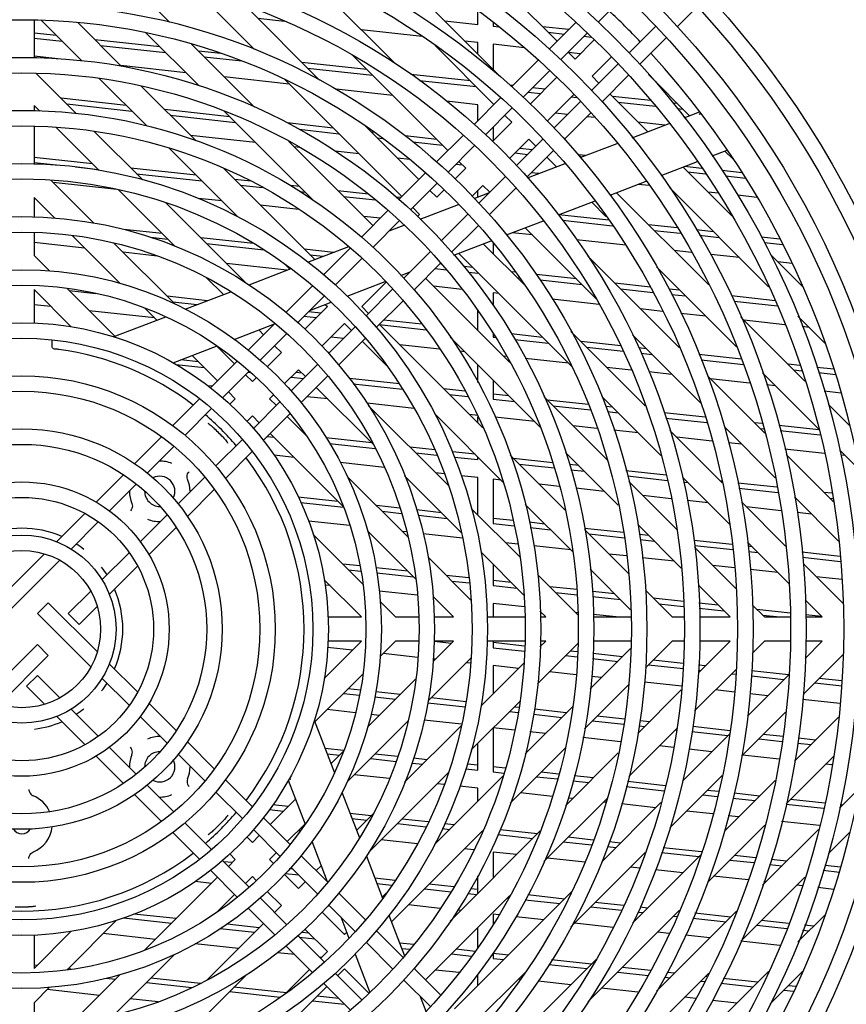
# Model space of a CAD drawing. Header units: inches. Extents: x 0 to 56.7, y 0 to 36.7.
# Tile 19 of 22: x 49.3 to 54.2, y 15.6 to 21.4. Entities that reach past the tile are written whole.
import ezdxf

# ---------------------------------------------------------------- set-up
doc = ezdxf.new("R2010")
doc.units = ezdxf.units.IN
doc.header["$LTSCALE"] = 3.116667
doc.header["$MEASUREMENT"] = 0
doc.layers.get('0').update_dxf_attribs({"linetype": 'CONTINUOUS'})

msp = doc.modelspace()

# ---------------------------------------------------------------- linework, layer by layer
at = {"color": 6, "linetype": 'Continuous'}
for p, q in [((52.4945, 21.2573), (51.781, 21.9708)), ((52.157, 21.0548), (51.3758, 21.8359)), ((50.2229, 21.3686), (49.9416, 21.65)), ((51.5436, 21.1281), (51.0066, 21.6651)), ((50.3753, 21.5558), (50.7217, 21.2094)), ((52.8904, 21.5253), (52.7346, 21.3695)), ((51.1028, 21.0288), (50.6676, 21.464)), ((52.0299, 21.3547), (52.0299, 21.437)), ((53.1969, 21.3417), (53.3146, 21.4595)), ((49.4293, 21.3805), (49.4293, 21.16)), ((49.4721, 21.3789), (49.709, 21.142)), ((49.9421, 21.1093), (49.685, 21.3664)), ((50.8962, 21.3737), (50.7409, 21.3907)), ((51.8357, 21.376), (52.0299, 21.3547)), ((52.12, 21.3676), (52.12, 21.3449)), ((52.4472, 21.2101), (52.604, 21.3669)), ((49.5605, 21.2905), (49.4293, 21.3049)), ((50.0845, 21.3066), (50.3941, 20.997)), ((51.7035, 21.2852), (51.3474, 21.3242)), ((52.12, 21.3449), (52.1525, 21.3413)), ((52.563, 21.3259), (52.4091, 21.3427)), ((52.4422, 21.3096), (52.5364, 21.2993)), ((52.6706, 21.3055), (52.5135, 21.1483)), ((53.0714, 21.3443), (52.9156, 21.1885)), ((49.4293, 21.2754), (49.5936, 21.2574)), ((50.167, 21.2241), (49.7856, 21.2659)), ((50.7208, 20.8707), (50.3509, 21.2406)), ((52.0299, 21.2495), (51.9539, 21.2578)), ((52.0299, 21.1818), (52.0299, 21.2495)), ((52.12, 21.2396), (52.12, 21.0918)), ((52.3037, 21.2195), (52.12, 21.2396)), ((52.711, 21.2651), (52.5989, 21.1529)), ((52.6518, 21.2866), (52.6941, 21.282)), ((52.9771, 21.122), (53.1333, 21.2782)), ((49.8187, 21.2327), (50.2001, 21.191)), ((50.524, 21.185), (50.3921, 21.1994)), ((51.7772, 21.2341), (52.1242, 20.8871)), ((52.5989, 21.1529), (52.5585, 21.1933)), ((52.6297, 21.1838), (52.5604, 21.1914)), ((49.5696, 21.1548), (49.4293, 21.1701)), ((50.4252, 21.1663), (50.6466, 21.1421)), ((51.3801, 21.0912), (50.9986, 21.133)), ((51.2946, 21.1766), (51.8542, 20.6171)), ((52.2273, 20.9901), (52.3832, 21.146)), ((52.8516, 21.1245), (52.6945, 20.9674)), ((52.6991, 21.0527), (52.8112, 21.1649)), ((49.6788, 20.8326), (49.4424, 21.069)), ((50.3183, 21.0728), (49.9369, 21.1146)), ((51.0317, 21.0999), (51.4131, 21.0581)), ((51.9866, 21.0247), (51.6374, 21.063)), ((52.4495, 21.0843), (52.2936, 20.9284)), ((49.8116, 21.0394), (50.0894, 20.7616)), ((50.9248, 21.0064), (50.5434, 21.0481)), ((50.8969, 21.0343), (51.5841, 20.347)), ((51.6877, 21.028), (52.0196, 20.9917)), ((52.4913, 21.0454), (52.3354, 20.8895)), ((52.7394, 21.0124), (52.6991, 21.0527)), ((52.7562, 20.9011), (52.913, 21.0579)), ((53.0297, 21.0617), (53.2703, 20.8211)), ((50.3783, 20.6731), (50.0557, 20.9957)), ((51.5313, 20.9399), (51.2002, 20.9762)), ((52.2348, 20.9977), (52.2171, 20.9996)), ((52.3236, 20.9584), (52.3963, 20.9504)), ((52.4229, 20.977), (52.3502, 20.985)), ((53.0249, 20.7269), (52.8035, 20.9483)), ((49.9695, 20.8815), (49.588, 20.9233)), ((49.6212, 20.8902), (50.0026, 20.8484)), ((52.0299, 20.8853), (51.847, 20.9054)), ((52.0073, 20.7702), (52.1632, 20.9261)), ((52.4356, 20.7893), (52.5915, 20.9452)), ((52.6304, 20.9033), (52.4745, 20.7474)), ((52.577, 20.9306), (52.6082, 20.9272)), ((53.0427, 20.9092), (52.818, 20.9338)), ((52.8512, 20.9006), (53.0711, 20.8765)), ((53.1994, 20.892), (53.1737, 20.8948)), ((49.4293, 20.8816), (49.4293, 20.8489)), ((49.4293, 20.8816), (49.4634, 20.8475)), ((50.576, 20.8151), (50.1946, 20.8569)), ((50.5415, 20.8495), (51.0695, 20.3216)), ((52.0299, 20.7928), (52.0299, 20.8853)), ((52.2295, 20.8644), (52.0736, 20.7085)), ((52.5549, 20.8278), (52.4821, 20.8358)), ((52.5363, 20.6811), (52.6922, 20.837)), ((53.1982, 20.8626), (53.2326, 20.8588)), ((50.2277, 20.8238), (50.6091, 20.782)), ((51.1825, 20.7486), (50.9116, 20.7783)), ((52.2286, 20.7827), (52.1155, 20.6695)), ((52.1882, 20.8231), (52.2286, 20.7827)), ((52.7173, 20.81), (52.6703, 20.8152)), ((53.1252, 20.7654), (52.9694, 20.7824)), ((49.4293, 20.7583), (49.4293, 20.542)), ((49.5576, 20.7533), (49.8085, 20.5024)), ((50.0661, 20.4453), (49.7821, 20.7293)), ((50.9818, 20.7412), (51.2156, 20.7156)), ((51.6843, 20.4472), (51.3671, 20.7644)), ((51.425, 20.7221), (51.4076, 20.724)), ((52.12, 20.7548), (52.12, 20.674)), ((50.7273, 20.6638), (50.3458, 20.7056)), ((51.4143, 20.1772), (50.92, 20.6715)), ((51.4407, 20.6909), (51.4718, 20.6875)), ((51.789, 20.6822), (51.6039, 20.7025)), ((51.6492, 20.6681), (51.8221, 20.6491)), ((51.7868, 20.5497), (51.943, 20.7059)), ((52.2157, 20.5693), (52.3288, 20.6825)), ((52.4105, 20.6834), (52.2546, 20.5275)), ((52.3288, 20.6825), (52.3692, 20.6421)), ((50.2203, 20.6307), (50.6213, 20.2297)), ((50.9887, 20.6352), (50.9523, 20.6392)), ((51.3337, 20.5974), (51.1946, 20.6126)), ((52.0109, 20.6458), (51.8551, 20.49)), ((52.2488, 20.6024), (52.3215, 20.5944)), ((52.3481, 20.6211), (52.2754, 20.629)), ((52.3163, 20.4612), (52.4722, 20.6171)), ((52.6347, 20.5771), (52.6009, 20.6108)), ((53.4776, 20.6139), (53.5251, 20.5664)), ((49.7719, 20.539), (49.4293, 20.5766)), ((49.4298, 20.547), (49.56, 20.5327)), ((51.6304, 20.5649), (51.5588, 20.5727)), ((51.9182, 20.553), (51.9586, 20.5127)), ((52.4332, 20.5781), (52.4898, 20.5215)), ((52.6602, 20.5869), (52.6205, 20.5912)), ((49.4336, 20.5377), (49.4293, 20.542)), ((49.6715, 20.5205), (49.805, 20.5059)), ((50.3784, 20.4726), (49.997, 20.5143)), ((51.0736, 19.9778), (50.5387, 20.5128)), ((51.5664, 20.3293), (51.7226, 20.4855)), ((51.9586, 20.5127), (51.8955, 20.4496)), ((51.9402, 20.531), (51.9005, 20.5353)), ((52.3871, 20.482), (52.3421, 20.487)), ((53.5169, 20.2349), (53.2321, 20.5197)), ((53.3425, 20.5122), (53.2414, 20.5232)), ((53.2602, 20.4917), (53.3633, 20.4804)), ((53.5791, 20.4862), (53.4591, 20.4994)), ((49.7795, 20.1918), (49.5282, 20.4431)), ((49.9134, 20.3888), (49.5418, 20.4295)), ((50.0301, 20.4812), (50.4115, 20.4395)), ((50.7017, 20.4371), (50.6035, 20.4479)), ((52.1919, 20.4648), (52.0361, 20.309)), ((53.4799, 20.4676), (53.5991, 20.4545)), ((49.9245, 20.3865), (50.2564, 20.0545)), ((50.6366, 20.4148), (50.7671, 20.4005)), ((50.985, 20.4061), (50.932, 20.4119)), ((50.9875, 20.3764), (51.018, 20.373)), ((51.3898, 20.3617), (51.2101, 20.3814)), ((51.7912, 20.426), (51.6352, 20.27)), ((51.7887, 20.3428), (51.7484, 20.3832)), ((51.8315, 20.3856), (51.7887, 20.3428)), ((51.9957, 20.3494), (52.0588, 20.4124)), ((52.0299, 20.345), (52.0299, 20.3836)), ((52.0588, 20.4124), (52.0991, 20.3721)), ((52.0958, 20.2407), (52.252, 20.3969)), ((53.3821, 19.8297), (52.8419, 20.3699)), ((53.0335, 20.4112), (52.9683, 20.4184)), ((53.1518, 20.3995), (53.733, 19.8184)), ((53.4377, 20.367), (53.3783, 20.3735)), ((49.4293, 20.3416), (49.4293, 20.2267)), ((49.4293, 20.3416), (49.5491, 20.2217)), ((50.5297, 20.3213), (50.3938, 20.3362)), ((51.2431, 20.3484), (51.4292, 20.328)), ((51.5782, 20.3411), (51.5489, 20.3443)), ((52.697, 20.3143), (52.7803, 20.231)), ((53.6647, 20.3421), (53.5536, 20.3543)), ((50.6677, 19.8436), (50.1997, 20.3117)), ((50.9811, 20.2718), (50.7548, 20.2966)), ((51.347, 20.1099), (51.5022, 20.2651)), ((51.6482, 20.283), (51.6885, 20.2426)), ((51.4569, 20.2197), (51.3613, 20.2302)), ((51.5711, 20.2059), (51.4135, 20.0484)), ((51.6885, 20.2426), (51.6757, 20.2298)), ((51.9721, 20.245), (51.8162, 20.0891)), ((52.7964, 20.2078), (52.5033, 20.2399)), ((52.5265, 20.2078), (52.8186, 20.1758)), ((50.1809, 20.13), (49.9546, 20.1548)), ((51.8754, 20.0203), (52.0316, 20.1765)), ((52.3068, 20.1645), (52.7227, 19.7485)), ((53.1968, 20.1639), (53.0295, 20.1823)), ((53.0626, 20.1491), (53.2156, 20.1324)), ((53.4109, 20.1405), (53.3094, 20.1516)), ((49.4293, 20.1361), (49.4293, 20.0019)), ((49.6524, 20.1184), (49.9335, 19.8374)), ((50.1113, 20.1082), (50.214, 20.0969)), ((50.7158, 20.0714), (50.406, 20.1054)), ((52.3492, 20.122), (52.2302, 20.135)), ((52.8958, 20.0621), (52.6074, 20.0937)), ((53.3281, 20.12), (53.444, 20.1073)), ((53.7995, 20.0979), (53.6911, 20.1098)), ((49.7257, 20.0452), (49.4293, 20.0776)), ((50.2517, 19.7196), (49.8965, 20.0748)), ((50.4391, 20.0723), (50.7764, 20.0353)), ((51.1838, 20.0201), (51.0125, 20.0389)), ((51.1268, 19.8897), (51.283, 20.0459)), ((51.752, 20.0249), (51.5945, 19.8674)), ((52.3106, 19.821), (52.0613, 20.0702)), ((52.12, 20.0739), (52.12, 20.0116)), ((53.2823, 20.0198), (53.1808, 20.0309)), ((53.7088, 20.0783), (53.8151, 20.0667)), ((49.5197, 19.9115), (49.4293, 20.0019)), ((50.1508, 19.9986), (49.9508, 20.0205)), ((51.0456, 20.0058), (51.1241, 19.9972)), ((51.3495, 19.9843), (51.1936, 19.8284)), ((51.9165, 20.0146), (52.5804, 19.3507)), ((53.2112, 19.4605), (52.6742, 19.9975)), ((53.5622, 19.9892), (53.3942, 20.0076)), ((53.9325, 19.8193), (53.7423, 20.0095)), ((50.9108, 19.9154), (50.5573, 19.9541)), ((50.9035, 19.9475), (50.9288, 19.9222)), ((51.656, 19.8009), (51.8112, 19.9561)), ((51.7805, 19.9254), (51.8437, 19.9184)), ((51.8157, 19.9509), (51.807, 19.9519)), ((52.0005, 19.9307), (51.9475, 19.9365)), ((53.0767, 19.9346), (53.5454, 19.4659)), ((53.8706, 19.9554), (53.7873, 19.9645)), ((50.4394, 19.8716), (50.5385, 19.7724)), ((52.2176, 19.3739), (51.7233, 19.8682)), ((51.9755, 19.904), (52.0299, 19.898)), ((52.25, 19.9035), (52.2254, 19.9062)), ((52.2586, 19.873), (52.2737, 19.8713)), ((52.6068, 19.8644), (52.3724, 19.8901)), ((52.3941, 19.8582), (52.64, 19.8312)), ((49.4293, 19.8015), (49.4293, 19.6045)), ((49.4293, 19.8015), (49.6475, 19.5833)), ((49.9028, 19.5284), (49.6225, 19.8087)), ((49.6351, 19.7961), (49.7914, 19.779)), ((50.9048, 19.6677), (51.0611, 19.824)), ((51.3489, 19.7025), (51.4917, 19.8453)), ((51.5305, 19.8034), (51.3746, 19.6475)), ((51.938, 19.8029), (51.7703, 19.8212)), ((53.0409, 19.8168), (52.8319, 19.8397)), ((52.8651, 19.8066), (53.0565, 19.7856)), ((53.2133, 19.798), (53.148, 19.8051)), ((50.4457, 19.7368), (50.2085, 19.7628)), ((51.1304, 19.7653), (50.9741, 19.609)), ((51.4358, 19.5807), (51.592, 19.7368)), ((52.1517, 19.7795), (52.12, 19.7829)), ((52.12, 19.7829), (52.12, 19.7087)), ((52.7404, 19.715), (52.4651, 19.7451)), ((53.1636, 19.7739), (53.2465, 19.7648)), ((53.7718, 19.7368), (53.5157, 19.7648)), ((49.5282, 19.7026), (49.4293, 19.7134)), ((50.1347, 19.6362), (49.7532, 19.678)), ((50.0761, 19.6948), (50.1482, 19.6226)), ((50.2416, 19.7297), (50.386, 19.7139)), ((51.1485, 19.7025), (51.0161, 19.5702)), ((51.136, 19.715), (51.1485, 19.7025)), ((51.3893, 19.6622), (51.3489, 19.7025)), ((52.0299, 19.5616), (52.0299, 19.6783)), ((53.1123, 19.6743), (52.9833, 19.6884)), ((53.5313, 19.7336), (53.7845, 19.7059)), ((51.0107, 19.6455), (51.0834, 19.6375)), ((51.11, 19.6641), (51.0372, 19.672)), ((51.7018, 19.5992), (51.4788, 19.6236)), ((53.3647, 19.6466), (53.2193, 19.6625)), ((53.9457, 19.266), (53.5709, 19.6409)), ((53.8279, 19.5959), (53.5898, 19.622)), ((53.9054, 19.646), (54.0637, 19.4877)), ((50.6844, 19.4472), (50.8406, 19.6035)), ((50.7457, 19.5652), (50.774, 19.5369)), ((51.1164, 19.47), (51.2487, 19.6023)), ((51.3114, 19.5843), (51.1551, 19.428)), ((51.2487, 19.6023), (51.289, 19.562)), ((51.4523, 19.5971), (51.7271, 19.567)), ((52.0589, 18.9925), (51.4533, 19.5981)), ((53.9712, 19.5802), (53.9295, 19.5848)), ((50.9099, 19.5448), (50.7534, 19.3882)), ((51.242, 19.5149), (51.1692, 19.5229)), ((51.2138, 19.3587), (51.3701, 19.515)), ((51.8677, 19.5234), (52.3957, 18.9954)), ((52.12, 19.5402), (52.12, 19.524)), ((52.12, 19.524), (52.1309, 19.5228)), ((52.4093, 19.5218), (52.2257, 19.5419)), ((52.2456, 19.5102), (52.4425, 19.4887)), ((53.0101, 19.1215), (52.5749, 19.5567)), ((52.9349, 19.5363), (53.3335, 19.1377)), ((50.6042, 19.3671), (50.5003, 19.471)), ((50.838, 19.4729), (50.8784, 19.4325)), ((51.3531, 19.4979), (51.4936, 19.3574)), ((51.8058, 19.4532), (51.5727, 19.4787)), ((52.8667, 19.4717), (52.6344, 19.4972)), ((52.6675, 19.464), (52.8802, 19.4407)), ((53.0158, 19.4554), (52.9729, 19.4601)), ((50.3923, 19.3786), (50.289, 19.3899)), ((50.3554, 19.4154), (50.504, 19.2669)), ((50.8784, 19.4325), (50.7955, 19.3496)), ((51.9541, 19.4369), (51.9232, 19.4403)), ((52.1984, 19.4102), (52.1792, 19.4123)), ((52.5606, 19.3705), (52.3071, 19.3983)), ((52.9857, 19.4292), (53.049, 19.4223)), ((53.5751, 19.3942), (53.3253, 19.4215)), ((53.3381, 19.3906), (53.586, 19.3635)), ((50.2619, 19.3633), (50.4254, 19.3454)), ((50.4628, 19.2256), (50.6198, 19.3827)), ((50.8957, 19.2494), (50.9786, 19.3323)), ((51.0909, 19.3638), (50.9343, 19.2072)), ((50.9786, 19.3323), (51.019, 19.2919)), ((52.0299, 19.2574), (52.0299, 19.3611)), ((52.9285, 19.3302), (52.7857, 19.3459)), ((53.9169, 19.3567), (53.8474, 19.3643)), ((53.8805, 19.3312), (53.9267, 19.3261)), ((54.1163, 19.3349), (54.0153, 19.346)), ((50.6893, 19.3242), (50.5334, 19.1683)), ((50.7086, 19.2627), (50.6682, 19.3031)), ((50.6824, 19.3173), (50.6988, 19.3155)), ((50.7315, 19.2856), (50.7086, 19.2627)), ((50.9359, 19.2895), (51.0086, 19.2815)), ((50.9988, 19.3121), (50.9625, 19.3161)), ((50.9934, 19.1382), (51.1496, 19.2945)), ((51.5699, 19.2496), (51.277, 19.2817)), ((53.1671, 19.3041), (53.0313, 19.319)), ((53.7106, 18.9611), (53.3765, 19.2952)), ((53.6223, 19.2542), (53.3922, 19.2794)), ((53.698, 19.3132), (54.0254, 18.9859)), ((54.025, 19.3154), (54.1269, 19.3042)), ((50.4722, 19.2351), (50.4469, 19.2378)), ((51.083, 19.2279), (51.4177, 18.8932)), ((51.2999, 19.2496), (51.5887, 19.218)), ((51.9542, 19.2075), (51.8304, 19.2211)), ((52.12, 19.2711), (52.12, 19.1598)), ((53.7736, 19.2377), (53.7213, 19.2434)), ((50.2416, 19.0045), (50.3982, 19.1611)), ((50.568, 19.2028), (50.6084, 19.1625)), ((50.6084, 19.1625), (50.5756, 19.1297)), ((50.8088, 19.1625), (50.8317, 19.1853)), ((50.8492, 19.1221), (50.8088, 19.1625)), ((51.1501, 19.1608), (51.0292, 19.1741)), ((51.8635, 19.1879), (51.9718, 19.1761)), ((52.2116, 19.1794), (52.1199, 19.1895)), ((52.12, 19.1598), (52.2449, 19.1461)), ((52.7867, 18.8048), (52.4169, 19.1747)), ((52.7555, 19.1756), (53.102, 18.8292)), ((54.1579, 19.1956), (54.0596, 19.2063)), ((50.4694, 19.1042), (50.3124, 18.9473)), ((50.8703, 19.1432), (50.7144, 18.9873)), ((51.6558, 19.1054), (51.3814, 19.1355)), ((51.8578, 18.6535), (51.3898, 19.1216)), ((52.6774, 19.1284), (52.4367, 19.1548)), ((52.47, 19.1215), (52.6892, 19.0975)), ((52.8182, 19.113), (52.7781, 19.1174)), ((54.2111, 19.0006), (54.084, 19.1278)), ((50.6758, 19.0294), (50.7086, 19.0623)), ((50.7086, 19.0623), (50.749, 19.0219)), ((50.7718, 18.9166), (50.9289, 19.0737)), ((51.0216, 18.9497), (50.9132, 19.0581)), ((51.7758, 19.0752), (52.1768, 18.6742)), ((52.0299, 19.0645), (51.9817, 19.0697)), ((52.0299, 19.0215), (52.0299, 19.0553)), ((52.3631, 19.028), (52.1304, 19.0535)), ((52.7889, 19.0866), (52.8514, 19.0797)), ((53.3616, 19.0535), (53.1205, 19.0799)), ((53.1308, 19.0491), (53.3718, 19.0227)), ((52.7275, 18.9881), (52.5882, 19.0033)), ((53.4739, 18.9973), (53.7722, 18.6991)), ((53.6964, 19.0168), (53.6498, 19.0219)), ((53.683, 18.9887), (53.7041, 18.9863)), ((54.0267, 18.9806), (53.7924, 19.0062)), ((50.0186, 18.7815), (50.1765, 18.9394)), ((50.7958, 18.9407), (50.8344, 18.9365)), ((50.813, 18.9579), (51.2409, 18.5299)), ((51.4077, 18.9032), (51.1398, 18.9325)), ((52.9696, 18.9615), (52.8272, 18.9771)), ((53.4616, 18.67), (53.1549, 18.9767)), ((53.4017, 18.9142), (53.1947, 18.9369)), ((53.8002, 18.9758), (54.0341, 18.9502)), ((50.2482, 18.883), (50.0922, 18.727)), ((50.6504, 18.9233), (50.4934, 18.7663)), ((51.16, 18.9008), (51.4284, 18.8714)), ((51.7776, 18.8627), (51.6328, 18.8785)), ((53.5761, 18.8951), (53.4978, 18.9037)), ((50.5506, 18.6955), (50.7072, 18.8521)), ((50.9526, 18.8183), (50.836, 18.831)), ((51.666, 18.8454), (51.7897, 18.8318)), ((52.0142, 18.8368), (51.8809, 18.8514)), ((51.8923, 18.8206), (52.0299, 18.8055)), ((52.0299, 18.8055), (52.0299, 18.8211)), ((52.5418, 18.5096), (52.2193, 18.8322)), ((52.4685, 18.7871), (52.2392, 18.8123)), ((52.5431, 18.8479), (52.8527, 18.5384)), ((54.0604, 18.8421), (53.8278, 18.8676)), ((54.1129, 18.5588), (53.836, 18.8357)), ((54.1486, 18.8627), (54.2651, 18.7462)), ((54.1826, 18.8287), (54.1561, 18.8316)), ((51.4827, 18.7602), (51.2225, 18.7887)), ((52.2725, 18.779), (52.4779, 18.7565)), ((52.6206, 18.7705), (52.5662, 18.7764)), ((49.7935, 18.5564), (49.9535, 18.7164)), ((50.4292, 18.7021), (50.2731, 18.546)), ((51.6209, 18.3504), (51.2658, 18.7055)), ((51.6006, 18.7103), (51.9326, 18.3783)), ((51.8326, 18.7219), (51.7842, 18.7272)), ((52.0299, 18.7003), (51.9327, 18.7109)), ((52.0299, 18.4814), (52.0299, 18.7003)), ((52.5744, 18.7459), (52.6539, 18.7372)), ((53.1327, 18.7143), (52.8977, 18.7401)), ((52.9059, 18.7096), (53.1409, 18.6838)), ((53.2283, 18.7029), (53.5057, 18.4255)), ((50.0275, 18.6624), (49.8706, 18.5054)), ((52.1656, 18.6854), (52.12, 18.6904)), ((52.12, 18.6904), (52.12, 18.4315)), ((52.507, 18.648), (52.3907, 18.6608)), ((53.1961, 18.3954), (52.9147, 18.6768)), ((53.2358, 18.6735), (53.2604, 18.6708)), ((53.46, 18.6785), (53.4522, 18.6793)), ((53.7822, 18.6432), (53.5538, 18.6682)), ((50.3277, 18.4725), (50.4855, 18.6304)), ((51.2102, 18.5606), (50.9776, 18.5861)), ((52.7721, 18.619), (52.6035, 18.6375)), ((53.1619, 18.5763), (52.9972, 18.5944)), ((53.5593, 18.638), (53.7877, 18.613)), ((53.8844, 18.5869), (54.1429, 18.3283)), ((54.1044, 18.6079), (54.0588, 18.6129)), ((50.9921, 18.555), (51.2419, 18.5277)), ((51.5731, 18.5209), (51.4353, 18.536)), ((52.3078, 18.5432), (52.5855, 18.2655)), ((53.3786, 18.5526), (53.2564, 18.566)), ((53.8332, 18.2984), (53.5738, 18.5578)), ((53.8071, 18.5057), (53.6036, 18.5279)), ((54.092, 18.5797), (54.1096, 18.5778)), ((49.5614, 18.3243), (49.7263, 18.4892)), ((50.2085, 18.4814), (50.0516, 18.3245)), ((51.4685, 18.5028), (51.5822, 18.4904)), ((51.8167, 18.4942), (51.6706, 18.5102)), ((51.6797, 18.4797), (51.8499, 18.4611)), ((52.2754, 18.236), (51.9914, 18.5199)), ((53.9851, 18.4862), (53.9009, 18.4954)), ((49.8052, 18.44), (49.6463, 18.2811)), ((51.2789, 18.4184), (51.0378, 18.4448)), ((52.2362, 18.4484), (52.1199, 18.4611)), ((52.12, 18.4315), (52.2422, 18.4181)), ((52.4231, 18.4279), (52.3305, 18.4381)), ((52.3365, 18.4078), (52.4564, 18.3946)), ((52.9663, 18.4248), (53.2219, 18.1691)), ((50.1025, 18.2474), (50.2625, 18.4073)), ((51.3549, 18.0764), (51.0641, 18.3671)), ((51.3835, 18.3873), (51.6645, 18.1063)), ((51.6144, 18.3816), (51.5866, 18.3847)), ((51.9394, 18.346), (51.709, 18.3713)), ((52.8831, 18.3775), (52.6542, 18.4026)), ((52.9126, 18.1389), (52.6554, 18.396)), ((52.6814, 18.37), (52.8889, 18.3473)), ((53.0296, 18.3615), (52.9772, 18.3672)), ((52.2636, 18.3105), (52.1931, 18.3182)), ((52.5745, 18.2765), (52.3579, 18.3002)), ((52.9813, 18.3372), (53.0628, 18.3282)), ((53.5195, 18.3078), (53.2953, 18.3324)), ((53.2985, 18.3024), (53.5227, 18.2779)), ((53.609, 18.3221), (53.8529, 18.0783)), ((53.6361, 18.295), (53.6116, 18.2977)), ((49.2039, 17.9668), (49.49, 18.2529)), ((49.9861, 18.259), (49.8273, 18.1002)), ((52.0485, 18.2624), (52.2994, 18.0115)), ((52.9011, 18.2407), (52.7996, 18.2518)), ((53.5429, 18.0486), (53.2996, 18.2919)), ((53.6148, 18.2678), (53.6693, 18.2618)), ((54.1521, 18.2385), (53.928, 18.263)), ((49.5805, 18.2153), (49.2679, 17.9028)), ((49.8704, 18.0153), (50.0353, 18.1802)), ((51.3391, 18.1824), (51.2378, 18.1935)), ((51.9892, 17.9821), (51.7379, 18.2334)), ((52.12, 18.191), (52.12, 18.0673)), ((53.181, 18.21), (52.9933, 18.2306)), ((53.5342, 18.1714), (53.4061, 18.1854)), ((53.9312, 18.2331), (54.1552, 18.2086)), ((54.1682, 17.9634), (53.9351, 18.1965)), ((51.2709, 18.1603), (51.3449, 18.1522)), ((51.6192, 18.1517), (51.4335, 18.172)), ((51.4374, 18.1421), (51.6523, 18.1185)), ((51.9769, 18.1125), (51.8443, 18.127)), ((52.6151, 17.8962), (52.3787, 18.1326)), ((52.6881, 18.1628), (52.925, 17.926)), ((53.7875, 18.1436), (53.6263, 18.1613)), ((51.1294, 18.1014), (51.3476, 17.8832)), ((51.164, 18.0668), (51.1335, 18.0701)), ((51.8774, 18.0939), (51.9807, 18.0826)), ((52.2255, 18.0854), (52.1199, 18.097)), ((52.12, 18.0673), (52.2588, 18.0521)), ((53.3217, 18.0694), (53.5079, 17.8832)), ((54.1635, 18.1025), (54.0126, 18.119)), ((49.7614, 18.0344), (49.6298, 17.9028)), ((51.6765, 18.0106), (51.4515, 18.0353)), ((52.6096, 18.0433), (52.4506, 18.0607)), ((52.4839, 18.0275), (52.6107, 18.0136)), ((52.832, 18.0189), (52.7005, 18.0334)), ((52.7016, 18.0036), (52.8653, 17.9857)), ((53.1683, 17.8832), (53.0113, 18.0401)), ((49.5129, 17.9668), (49.4489, 17.9028)), ((49.5129, 17.9668), (49.799, 17.6807)), ((51.5481, 17.8832), (51.4577, 17.9735)), ((51.7678, 18.003), (51.8877, 17.8832)), ((52.3021, 17.9421), (52.12, 17.9621)), ((52.12, 17.9621), (52.12, 17.8832)), ((53.2342, 17.9749), (53.0572, 17.9943)), ((53.0904, 17.961), (53.2353, 17.9452)), ((53.4386, 17.9525), (53.3254, 17.9649)), ((53.7084, 17.8832), (53.6368, 17.9547)), ((53.9468, 17.9844), (54.048, 17.8832)), ((49.7614, 17.5902), (49.4489, 17.9028)), ((49.6298, 17.9028), (49.6939, 17.8387)), ((49.6939, 17.8387), (49.799, 17.9439)), ((52.3937, 17.9173), (52.4278, 17.8832)), ((52.6147, 17.9079), (52.6021, 17.9093)), ((52.8406, 17.8832), (52.7056, 17.8979)), ((53.3265, 17.9352), (53.4718, 17.9193)), ((53.859, 17.9064), (53.6637, 17.9278)), ((53.6969, 17.8946), (53.8015, 17.8832)), ((54.0451, 17.886), (53.9499, 17.8965)), ((51.1506, 17.8832), (51.3476, 17.8832)), ((51.5481, 17.8832), (51.6823, 17.8832)), ((51.7728, 17.8832), (51.8877, 17.8832)), ((52.0881, 17.8832), (52.3044, 17.8832)), ((52.395, 17.8832), (52.4278, 17.8832)), ((52.7062, 17.8832), (52.9266, 17.8832)), ((53.1683, 17.8832), (53.2377, 17.8832)), ((53.3283, 17.8832), (53.5079, 17.8832)), ((53.7084, 17.8832), (53.8598, 17.8832)), ((53.9504, 17.8832), (54.048, 17.8832)), ((49.1363, 17.4093), (49.4489, 17.7218)), ((49.5129, 17.6578), (49.4489, 17.7218)), ((51.3476, 17.7414), (51.1294, 17.5232)), ((51.3476, 17.7414), (51.1506, 17.7414)), ((51.4577, 17.651), (51.5481, 17.7414)), ((51.6823, 17.7414), (51.5481, 17.7414)), ((51.8877, 17.7414), (51.7678, 17.6216)), ((51.8877, 17.7414), (51.7728, 17.7414)), ((51.7728, 17.7412), (51.8761, 17.7298)), ((52.0838, 17.7371), (52.0881, 17.7414)), ((52.3044, 17.7414), (52.0881, 17.7414)), ((52.3033, 17.7127), (52.1199, 17.7328)), ((52.12, 17.7414), (52.12, 17.7031)), ((52.3787, 17.4919), (52.6151, 17.7283)), ((52.4278, 17.7414), (52.3937, 17.7073)), ((52.4278, 17.7414), (52.395, 17.7414)), ((52.9266, 17.7414), (52.7062, 17.7414)), ((53.0113, 17.5844), (53.1683, 17.7414)), ((53.2377, 17.7414), (53.1683, 17.7414)), ((53.5079, 17.7414), (53.3217, 17.5552)), ((53.5079, 17.7414), (53.3283, 17.7414)), ((53.6368, 17.6699), (53.7084, 17.7414)), ((53.8598, 17.7414), (53.7084, 17.7414)), ((54.048, 17.7414), (53.9468, 17.6402)), ((54.048, 17.7414), (53.9504, 17.7414)), ((49.5129, 17.6578), (49.2268, 17.3717)), ((51.2945, 17.6883), (51.149, 17.7042)), ((51.6783, 17.6463), (51.4752, 17.6685)), ((52.12, 17.7031), (52.3022, 17.6832)), ((52.6133, 17.6787), (52.5702, 17.6835)), ((52.925, 17.6986), (52.6881, 17.4617)), ((52.8763, 17.6499), (52.7034, 17.6689)), ((53.9351, 17.4281), (54.1682, 17.6612)), ((49.8704, 17.6093), (50.0353, 17.4444)), ((51.7379, 17.3912), (51.9892, 17.6425)), ((51.7813, 17.635), (51.7685, 17.6364)), ((51.9879, 17.6124), (51.9619, 17.6152)), ((52.2994, 17.6131), (52.0485, 17.3622)), ((52.5435, 17.6567), (52.6122, 17.6492)), ((52.7023, 17.6394), (52.8496, 17.6232)), ((53.0303, 17.6034), (53.2317, 17.5814)), ((53.2328, 17.6109), (53.057, 17.6301)), ((53.3631, 17.5966), (53.3233, 17.6009)), ((51.0745, 17.2679), (51.3549, 17.5482)), ((52.268, 17.5817), (52.12, 17.5979)), ((52.12, 17.5979), (52.12, 17.4336)), ((52.6064, 17.5446), (52.4487, 17.5619)), ((53.2996, 17.3327), (53.5429, 17.576)), ((53.3223, 17.5715), (53.3364, 17.5699)), ((53.5171, 17.5501), (53.5419, 17.5474)), ((53.8529, 17.5463), (53.609, 17.3024)), ((53.8498, 17.5433), (53.6331, 17.567)), ((49.4489, 17.5409), (49.3849, 17.4768)), ((49.5816, 17.4082), (49.4489, 17.5409)), ((49.9861, 17.3655), (49.8273, 17.5244)), ((51.6645, 17.5183), (51.3835, 17.2372)), ((52.6554, 17.2286), (52.9126, 17.4857)), ((52.7548, 17.5284), (52.6964, 17.5348)), ((53.2244, 17.477), (53.0053, 17.5009)), ((53.6321, 17.5375), (53.8232, 17.5166)), ((54.0038, 17.4968), (54.1617, 17.4795)), ((54.163, 17.5089), (54.0305, 17.5235)), ((49.3849, 17.4768), (49.49, 17.3717)), ((51.2418, 17.4351), (51.3353, 17.4249)), ((51.3416, 17.4537), (51.2684, 17.4618)), ((51.5745, 17.4282), (51.4321, 17.4438)), ((53.2219, 17.4554), (52.9663, 17.1998)), ((53.5331, 17.4431), (53.4222, 17.4553)), ((53.7283, 17.4218), (53.6231, 17.4333)), ((50.1025, 17.3772), (50.2625, 17.2172)), ((51.4257, 17.415), (51.5479, 17.4016)), ((51.7358, 17.381), (51.9558, 17.3569)), ((51.9612, 17.3859), (51.7552, 17.4084)), ((51.9914, 17.1046), (52.2754, 17.3886)), ((54.151, 17.3755), (53.932, 17.3994)), ((49.8052, 17.1846), (49.6463, 17.3434)), ((51.3125, 17.3222), (51.1469, 17.3403)), ((51.453, 17.3068), (51.4029, 17.3123)), ((52.2153, 17.3285), (52.2654, 17.323)), ((52.2711, 17.3521), (52.242, 17.3552)), ((52.5855, 17.3591), (52.3078, 17.0813)), ((52.3557, 17.3132), (52.5214, 17.295)), ((52.5481, 17.3217), (52.361, 17.3422)), ((53.5738, 17.0667), (53.8332, 17.3261)), ((49.5621, 17.2996), (49.7263, 17.1354)), ((50.2085, 17.1432), (50.0516, 17.3001)), ((51.2658, 16.919), (51.6209, 17.2742)), ((51.9342, 17.2541), (51.7142, 17.2782)), ((52.7021, 17.2752), (52.8847, 17.2552)), ((52.8899, 17.2843), (52.7288, 17.3019)), ((53.0349, 17.2684), (52.9798, 17.2744)), ((54.1429, 17.2962), (53.8844, 17.0377)), ((51.9326, 17.2462), (51.6006, 16.9143)), ((52.2449, 17.2201), (52.12, 17.2337)), ((52.12, 17.2337), (52.12, 16.9748)), ((52.4266, 17.2002), (52.3352, 17.2102)), ((52.9147, 16.9478), (53.1961, 17.2291)), ((52.9749, 17.2453), (53.0082, 17.2417)), ((53.1888, 17.2219), (53.1946, 17.2213)), ((53.5057, 17.1991), (53.2283, 16.9217)), ((53.284, 17.2115), (53.4949, 17.1884)), ((53.5087, 17.2165), (53.2893, 17.2405)), ((50.3277, 17.1521), (50.4855, 16.9942)), ((52.0299, 16.9847), (52.0299, 17.1432)), ((52.8652, 17.1521), (52.6455, 17.1762)), ((53.6756, 17.1686), (53.8133, 17.1535)), ((53.8177, 17.1826), (53.7023, 17.1953)), ((53.9035, 17.1436), (53.9817, 17.1351)), ((54.0084, 17.1617), (53.9077, 17.1727)), ((50.0275, 16.9622), (49.8706, 17.1191)), ((51.2433, 17.1003), (51.1343, 17.1123)), ((51.1461, 17.0814), (51.2197, 17.0734)), ((51.2409, 17.0946), (51.1688, 17.0225)), ((52.2193, 16.7924), (52.5418, 17.115)), ((52.8527, 17.0862), (52.5431, 16.7766)), ((53.1751, 17.1182), (53.094, 17.1271)), ((53.4001, 17.0935), (53.2654, 17.1083)), ((49.7935, 17.0682), (49.9535, 16.9082)), ((50.4292, 16.9225), (50.2731, 17.0785)), ((51.4003, 17.0536), (51.5514, 17.0371)), ((51.5617, 17.0655), (51.4269, 17.0802)), ((51.6446, 17.0269), (51.7064, 17.0201)), ((51.733, 17.0467), (51.6531, 17.0554)), ((53.7947, 17.0503), (53.5808, 17.0737)), ((53.836, 16.7889), (54.1129, 17.0658)), ((51.3898, 16.503), (51.8578, 16.971)), ((51.9598, 16.9923), (52.0299, 16.9847)), ((52.0299, 17.0142), (51.9678, 17.021)), ((52.1899, 16.9968), (52.1199, 17.0044)), ((52.12, 16.9748), (52.1818, 16.968)), ((52.5032, 16.9625), (52.4006, 16.9737)), ((54.1043, 17.0164), (54.0675, 17.0204)), ((50.5506, 16.9291), (50.7072, 16.7725)), ((51.512, 16.9361), (51.3055, 16.9588)), ((51.6116, 16.9252), (51.6052, 16.9259)), ((52.1768, 16.9504), (51.7758, 16.5494)), ((52.3738, 16.947), (52.4955, 16.9337)), ((52.5865, 16.9237), (52.68, 16.9135)), ((52.7067, 16.9402), (52.5942, 16.9525)), ((53.1284, 16.894), (52.9068, 16.9182)), ((53.1549, 16.6479), (53.4616, 16.9545)), ((53.7722, 16.9255), (53.4739, 16.6273)), ((50.2482, 16.7415), (50.0922, 16.8976)), ((50.6504, 16.7013), (50.4934, 16.8583)), ((51.8319, 16.9011), (51.7922, 16.9055)), ((52.0299, 16.8794), (51.9244, 16.891)), ((52.0299, 16.8035), (52.0299, 16.8794)), ((52.4665, 16.8316), (52.279, 16.8521)), ((52.8991, 16.8895), (53.1207, 16.8652)), ((53.4399, 16.8598), (53.3741, 16.867)), ((53.6801, 16.8335), (53.5307, 16.8499)), ((54.2646, 16.8779), (54.1486, 16.7618)), ((50.0186, 16.843), (50.1765, 16.6852)), ((50.9615, 16.8153), (50.813, 16.6667)), ((52.4169, 16.4499), (52.7867, 16.8198)), ((52.5851, 16.8186), (52.5588, 16.8215)), ((53.102, 16.7954), (52.7555, 16.449)), ((52.7807, 16.7972), (52.7658, 16.7988)), ((53.3474, 16.8404), (53.4325, 16.831)), ((53.5234, 16.8211), (53.6535, 16.8068)), ((54.0627, 16.7916), (53.8608, 16.8137)), ((50.8074, 16.7544), (50.8914, 16.7452)), ((50.9181, 16.7718), (50.8283, 16.7816)), ((53.0719, 16.7653), (52.8717, 16.7872)), ((53.4064, 16.7287), (53.2525, 16.7455)), ((53.8355, 16.7869), (54.0556, 16.7628)), ((54.1669, 16.7802), (54.1534, 16.7817)), ((50.4694, 16.5203), (50.3124, 16.6773)), ((50.7718, 16.7079), (50.9289, 16.5509)), ((51.4048, 16.7185), (51.2802, 16.7321)), ((51.292, 16.7013), (51.3782, 16.6919)), ((51.4177, 16.7313), (51.3186, 16.6322)), ((51.7394, 16.6818), (51.5855, 16.6987)), ((53.5586, 16.712), (53.4973, 16.7187)), ((54.0307, 16.6603), (53.8093, 16.6845)), ((50.2416, 16.6201), (50.3982, 16.4635)), ((50.8703, 16.4814), (50.7144, 16.6373)), ((50.9132, 16.5665), (51.0171, 16.6704)), ((50.989, 16.6292), (50.9772, 16.6305)), ((51.524, 16.0971), (52.0589, 16.632)), ((51.5589, 16.6721), (51.7257, 16.6538)), ((51.8215, 16.6433), (51.865, 16.6385)), ((51.8916, 16.6652), (51.8345, 16.6714)), ((52.3957, 16.6292), (51.8677, 16.1012)), ((52.3784, 16.612), (52.1603, 16.6359)), ((53.3765, 16.3294), (53.7106, 16.6635)), ((54.0254, 16.6387), (53.698, 16.3113)), ((54.084, 16.4968), (54.2097, 16.6226)), ((50.7086, 16.5623), (50.6758, 16.5951)), ((50.749, 16.6027), (50.7086, 16.5623)), ((51.6766, 16.5539), (51.464, 16.5772)), ((52.1473, 16.6076), (52.3517, 16.5852)), ((52.5324, 16.5655), (52.6964, 16.5475)), ((52.7063, 16.576), (52.5591, 16.5922)), ((52.8652, 16.5586), (52.7987, 16.5659)), ((52.0062, 16.5178), (51.9508, 16.5239)), ((52.2569, 16.4904), (52.12, 16.5054)), ((52.12, 16.5054), (52.12, 16.3535)), ((52.7887, 16.5374), (52.8385, 16.5319)), ((53.3401, 16.5066), (53.116, 16.5311)), ((50.6893, 16.3004), (50.5334, 16.4563)), ((50.5898, 16.4435), (50.5408, 16.4489)), ((50.6084, 16.4621), (50.568, 16.4217)), ((50.5756, 16.4949), (50.6084, 16.4621)), ((50.8088, 16.4621), (50.8492, 16.5025)), ((50.8317, 16.4392), (50.8088, 16.4621)), ((50.9934, 16.4863), (51.1496, 16.3301)), ((52.6558, 16.4467), (52.4375, 16.4706)), ((52.5749, 16.0679), (53.0101, 16.5031)), ((53.3335, 16.4869), (52.9349, 16.0883)), ((53.1065, 16.5026), (53.3253, 16.4786)), ((53.5059, 16.4588), (53.6466, 16.4434)), ((53.6561, 16.472), (53.5326, 16.4855)), ((53.8387, 16.452), (53.7482, 16.4619)), ((50.4628, 16.3989), (50.6198, 16.2418)), ((50.9472, 16.4044), (50.9247, 16.4069)), ((51.0909, 16.2608), (50.9343, 16.4173)), ((51.1113, 16.425), (51.083, 16.3967)), ((52.978, 16.4114), (52.9243, 16.4173)), ((53.2304, 16.3838), (53.0709, 16.4012)), ((53.7387, 16.4333), (53.812, 16.4253)), ((54.0535, 16.3989), (54.1481, 16.3885)), ((54.1557, 16.4172), (54.0625, 16.4274)), ((50.504, 16.3577), (50.0761, 15.9298)), ((50.4684, 16.3221), (50.3737, 16.3325)), ((50.6682, 16.3215), (50.7086, 16.3619)), ((50.7086, 16.3619), (50.7315, 16.339)), ((50.9786, 16.2923), (50.8957, 16.3752)), ((50.9001, 16.38), (50.9804, 16.3712)), ((51.019, 16.3327), (50.9786, 16.2923)), ((51.5448, 16.339), (51.4261, 16.352)), ((52.0299, 16.2634), (52.0299, 16.3671)), ((53.6128, 16.3419), (53.4111, 16.364)), ((53.5709, 15.9837), (53.9457, 16.3586)), ((53.7172, 16.3305), (53.7049, 16.3318)), ((50.7955, 16.275), (50.8784, 16.1921)), ((51.438, 16.3211), (51.5253, 16.3116)), ((51.7174, 16.2905), (51.8737, 16.2734)), ((51.8893, 16.3012), (51.744, 16.3171)), ((52.5804, 16.2738), (51.8931, 15.5866)), ((52.0299, 16.2858), (51.987, 16.2905)), ((53.9294, 16.3072), (53.8978, 16.3107)), ((54.1146, 16.2869), (54.0212, 16.2972)), ((50.4959, 16.1491), (50.6042, 16.2575)), ((50.9099, 16.0798), (50.7534, 16.2364)), ((51.2138, 16.2659), (51.3701, 16.1096)), ((51.4936, 16.2672), (51.4684, 16.2419)), ((51.7233, 15.7564), (52.2176, 16.2507)), ((51.9715, 16.2627), (52.0235, 16.257)), ((52.2042, 16.2372), (52.2102, 16.2366)), ((52.3069, 16.226), (52.5103, 16.2037)), ((52.537, 16.2304), (52.3217, 16.254)), ((50.6844, 16.1773), (50.8406, 16.0211)), ((50.8784, 16.1921), (50.838, 16.1517)), ((51.3114, 16.0403), (51.1551, 16.1966)), ((51.8084, 16.1753), (51.6226, 16.1957)), ((51.9287, 16.1622), (51.9098, 16.1642)), ((52.6742, 15.6271), (53.2112, 16.1641)), ((52.6909, 16.1839), (52.8716, 16.1641)), ((52.884, 16.1924), (52.7176, 16.2106)), ((53.0237, 16.1771), (52.9801, 16.1819)), ((53.5454, 16.1587), (53.0767, 15.69)), ((49.6225, 15.8158), (49.9133, 16.1066)), ((49.954, 16.1195), (50.235, 16.0887)), ((50.2616, 16.1153), (50.0139, 16.1425)), ((51.2487, 16.0222), (51.1164, 16.1546)), ((52.1534, 16.1376), (52.12, 16.1412)), ((52.12, 16.1412), (52.12, 16.0844)), ((52.4154, 16.1089), (52.2533, 16.1266)), ((52.9676, 16.1536), (52.997, 16.1504)), ((53.1777, 16.1306), (53.1965, 16.1285)), ((53.2902, 16.1183), (53.4838, 16.0971)), ((53.5105, 16.1237), (53.3019, 16.1466)), ((53.8507, 16.0865), (53.6911, 16.104)), ((54.0647, 16.1379), (53.9054, 15.9786)), ((50.774, 16.0877), (50.4394, 15.753)), ((50.5203, 16.0575), (50.7218, 16.0354)), ((50.7484, 16.062), (50.5599, 16.0827)), ((51.0161, 16.0543), (51.1485, 15.922)), ((51.4358, 16.0439), (51.592, 15.8877)), ((52.0299, 15.9463), (52.0299, 16.063)), ((52.8222, 16.0643), (52.5961, 16.0891)), ((53.6645, 16.0773), (53.8395, 16.0581)), ((53.9327, 16.0479), (53.9706, 16.0438)), ((53.9972, 16.0704), (53.9439, 16.0763)), ((49.6475, 16.0413), (49.4293, 15.8231)), ((49.4293, 16.0201), (49.4293, 15.8231)), ((50.1401, 15.9939), (49.834, 16.0274)), ((51.1304, 15.8593), (50.9741, 16.0156)), ((50.983, 16.0068), (51.0736, 15.9969)), ((51.0405, 16.03), (50.9966, 16.0348)), ((51.2612, 16.0347), (51.2487, 16.0222)), ((53.1513, 16.0283), (53.0828, 16.0358)), ((53.389, 16.0022), (53.2472, 16.0178)), ((50.6269, 15.9406), (50.3734, 15.9683)), ((50.9048, 15.9569), (51.0611, 15.8006)), ((51.5305, 15.8212), (51.3746, 15.9771)), ((51.6526, 15.963), (51.5721, 15.9718)), ((51.5839, 15.941), (51.6312, 15.9358)), ((52.0131, 15.9235), (51.9025, 15.9356)), ((53.7997, 15.9573), (53.5703, 15.9824)), ((49.8965, 15.5498), (50.2517, 15.9049)), ((50.9573, 15.9044), (50.8559, 15.9155)), ((51.1137, 15.8872), (51.1011, 15.8886)), ((51.1485, 15.922), (51.1081, 15.8817)), ((51.8759, 15.909), (51.9929, 15.8962)), ((52.2088, 15.9022), (52.1199, 15.9119)), ((52.12, 15.9159), (52.12, 15.8823)), ((52.12, 15.8823), (52.182, 15.8755)), ((52.7227, 15.8761), (52.1632, 15.3165)), ((52.6955, 15.8489), (52.462, 15.8745)), ((49.4466, 15.8404), (49.4314, 15.8421)), ((49.6445, 15.8187), (49.6273, 15.8206)), ((51.0441, 15.8176), (50.9035, 15.6771)), ((51.2083, 15.7814), (51.2487, 15.8218)), ((51.2487, 15.8218), (51.3915, 15.679)), ((51.656, 15.8237), (51.8112, 15.6685)), ((51.9211, 15.7988), (51.7811, 15.8142)), ((52.4446, 15.8467), (52.6688, 15.8222)), ((53.0425, 15.8109), (52.8762, 15.8291)), ((49.9335, 15.7872), (49.6524, 15.5062)), ((49.8525, 15.7664), (49.9068, 15.7605)), ((50.4037, 15.7356), (50.114, 15.7673)), ((50.1997, 15.3129), (50.6677, 15.7809)), ((51.3495, 15.6402), (51.1936, 15.7961)), ((51.752, 15.5996), (51.5945, 15.7572)), ((51.9934, 15.4864), (52.3106, 15.8036)), ((52.0299, 15.7234), (52.0299, 15.7869)), ((52.2785, 15.7597), (52.2679, 15.7608)), ((52.6009, 15.0137), (53.3821, 15.7949)), ((52.8495, 15.8024), (53.0267, 15.783)), ((53.1243, 15.7723), (53.1556, 15.7689)), ((53.1823, 15.7955), (53.1384, 15.8003)), ((53.733, 15.8062), (53.1518, 15.2251)), ((53.372, 15.7747), (53.3629, 15.7757)), ((53.669, 15.7422), (53.4679, 15.7642)), ((53.7423, 15.6151), (53.9342, 15.807)), ((49.4293, 15.6226), (49.5197, 15.713)), ((49.8119, 15.6656), (49.5058, 15.6992)), ((50.0874, 15.7407), (50.3544, 15.7115)), ((50.5387, 15.1118), (51.1443, 15.7174)), ((50.9081, 15.6804), (50.6008, 15.714)), ((51.1268, 15.7349), (51.283, 15.5787)), ((52.574, 15.7273), (52.3825, 15.7483)), ((52.968, 15.6842), (52.7546, 15.7075)), ((53.3362, 15.7491), (53.3579, 15.7467)), ((53.4539, 15.7362), (53.6423, 15.7155)), ((53.823, 15.6958), (53.8798, 15.6895)), ((53.8935, 15.7176), (53.8496, 15.7224)), ((50.1559, 15.628), (49.9926, 15.6459)), ((50.5742, 15.6874), (50.8722, 15.6547)), ((51.2149, 15.6467), (51.0876, 15.6607)), ((53.3074, 15.647), (53.2414, 15.6542)), ((49.4293, 15.6226), (49.4293, 15.4884)), ((51.0609, 15.6341), (51.2481, 15.6136)), ((53.5475, 15.6207), (53.4039, 15.6364))]:
    msp.add_line(p, q, dxfattribs=at)
at = {"color": 7, "linetype": 'Continuous'}
for p, q in [((53.2388, 20.809), (53.3279, 20.8432)), ((52.9345, 20.6922), (53.1509, 20.7752)), ((53.4082, 20.7398), (53.4072, 20.7411)), ((52.6296, 20.5752), (52.8458, 20.6581)), ((53.4028, 20.5852), (53.4914, 20.6192)), ((53.1029, 20.47), (53.3164, 20.552)), ((52.3207, 20.4566), (52.5409, 20.5411)), ((52.8041, 20.3554), (53.0159, 20.4367)), ((52.0084, 20.3367), (52.0983, 20.3712)), ((52.5013, 20.2391), (52.7171, 20.322)), ((51.6908, 20.2148), (51.9159, 20.3012)), ((52.1975, 20.1225), (52.4135, 20.2054)), ((51.5109, 20.1457), (51.5983, 20.1793)), ((51.8893, 20.0042), (52.1077, 20.0881)), ((51.0342, 19.9627), (51.2735, 20.0546)), ((50.6888, 19.8301), (50.9353, 19.9248)), ((51.5784, 19.8848), (51.6328, 19.9058)), ((51.2634, 19.7639), (51.4874, 19.8499)), ((50.315, 19.6867), (50.5823, 19.7892)), ((51.0455, 19.6803), (51.1699, 19.728)), ((49.8925, 19.5245), (50.2012, 19.643)), ((50.6023, 19.5102), (50.8376, 19.6005)), ((49.5356, 19.4684), (49.5356, 19.5068)), ((49.5362, 19.4642), (49.5356, 19.4684)), ((50.2448, 19.3729), (50.5019, 19.4716)), ((50.4499, 19.0182), (50.4487, 19.0173)), ((50.5634, 18.9026), (50.5636, 18.9028)), ((50.5639, 18.9032), (50.564, 18.9033)), ((51.0706, 17.2782), (51.1891, 16.9695)), ((50.919, 16.9259), (51.0177, 16.6688)), ((50.9238, 16.9351), (50.9339, 16.9333)), ((51.2328, 16.8557), (51.3354, 16.5884)), ((50.4487, 16.6073), (50.4499, 16.6064)), ((51.0563, 16.5684), (51.1466, 16.3331)), ((51.3763, 16.4819), (51.4709, 16.2354)), ((49.4394, 16.1878), (49.4396, 16.1893)), ((51.2264, 16.1252), (51.2742, 16.0008)), ((51.5088, 16.1365), (51.6007, 15.8972)), ((51.3101, 15.9073), (51.3961, 15.6833)), ((51.6918, 15.6598), (51.7254, 15.5724))]:
    msp.add_line(p, q, dxfattribs=at)
for points in [[(53.3321, 20.8379), (53.3314, 20.8359), (53.3279, 20.8302), (53.3251, 20.8271)], [(49.553, 19.4528), (49.5482, 19.4536), (49.544, 19.4552), (49.5406, 19.4575), (49.538, 19.4606), (49.5362, 19.4642)], [(49.5749, 19.4508), (49.5711, 19.4513), (49.5672, 19.4518), (49.5634, 19.4521), (49.5598, 19.4524), (49.5563, 19.4526), (49.553, 19.4528)], [(50.4498, 19.0182), (50.4557, 19.0137), (50.4614, 19.0092), (50.4669, 19.0047), (50.4722, 19.0002), (50.4773, 18.9956), (50.4823, 18.991)], [(50.5371, 18.9361), (50.5417, 18.9312), (50.5463, 18.9261), (50.5508, 18.9208), (50.5553, 18.9153), (50.5598, 18.9096), (50.5644, 18.9037)], [(50.5636, 18.9028), (50.5642, 18.9035), (50.5644, 18.9037)], [(50.3291, 18.6907), (50.3268, 18.6981), (50.3259, 18.7059), (50.3266, 18.7137), (50.3288, 18.7212), (50.3325, 18.7281), (50.3374, 18.7342)], [(50.0023, 18.5486), (50.0047, 18.5411), (50.0056, 18.5333), (50.0049, 18.5255), (50.0026, 18.518), (49.999, 18.5111), (49.994, 18.5051)], [(50.0023, 17.076), (50.0046, 17.0831), (50.0056, 17.0909), (50.0049, 17.099), (50.0025, 17.1069), (49.9988, 17.1137), (49.994, 17.1195)], [(50.3292, 16.9339), (50.3269, 16.9268), (50.3259, 16.9191), (50.3266, 16.9109), (50.329, 16.9031), (50.3327, 16.8962), (50.3374, 16.8904)], [(49.3988, 16.873), (49.3995, 16.8655), (49.4018, 16.858), (49.4056, 16.8508), (49.4109, 16.8446), (49.4171, 16.8398), (49.4238, 16.8364)], [(50.5644, 16.7209), (50.5599, 16.715), (50.5553, 16.7093), (50.5508, 16.7038), (50.5463, 16.6985), (50.5417, 16.6934), (50.5371, 16.6884)], [(50.4823, 16.6336), (50.4774, 16.629), (50.4723, 16.6244), (50.4669, 16.6199), (50.4614, 16.6154), (50.4557, 16.6109), (50.4498, 16.6063)], [(49.3988, 16.4681), (49.3996, 16.4759), (49.4019, 16.4834), (49.4057, 16.4903), (49.4107, 16.4963), (49.4168, 16.5012), (49.4238, 16.5048)], [(49.4395, 16.1878), (49.4322, 16.1868), (49.425, 16.186), (49.4179, 16.1853), (49.4109, 16.1848), (49.4041, 16.1844), (49.3973, 16.1841)]]:
    msp.add_lwpolyline(points, dxfattribs=at)
at = {"color": 6, "linetype": 'Continuous'}
for radius in [5.4724, 5.3819, 5.2165, 5.126, 4.9055, 4.815, 4.5945, 4.5039, 4.2835, 4.1929, 3.9724, 3.8819, 3.6614, 3.5709, 3.3504, 3.2598, 3.0394, 2.9488, 2.7283, 2.6378, 2.4173, 2.3268, 2.1063, 2.0157, 1.7953, 1.7047, 1.4842, 1.3937, 1.0827, 0.7717, 0.5512, 0.4606]:
    msp.add_circle((49.3584, 17.8123), radius, dxfattribs=at)
at = {"color": 7, "linetype": 'Continuous'}
for radius in [1.1732, 0.8622]:
    msp.add_circle((49.3584, 17.8123), radius, dxfattribs=at)
for centre, radius, start, end in [((49.3584, 17.8123), 6.3976, 30.51024, 59.48976), ((49.3584, 17.8123), 4.997, 43.53262, 46.46763), ((49.3584, 17.8123), 4.997, 317.50683, 42.49242), ((49.3584, 17.8123), 1.6528, 52.59852, 82.47199), ((49.3584, 17.8123), 1.6528, 40.56024, 49.44923), ((49.3584, 17.8123), 1.6286, 43.63511, 46.36489), ((49.3584, 17.8123), 1.6528, 322.59764, 37.40107), ((50.1657, 18.6196), 0.1775, 66.38355, 91.02854), ((50.1657, 18.6196), 0.0886, 333.01905, 116.90978), ((50.1657, 18.6196), 0.1775, 0, 23.61645), ((50.1657, 18.6196), 0.1775, 180.00001, 203.61645), ((50.1657, 18.6196), 0.0886, 179.59084, 270), ((50.1657, 18.6196), 0.1775, 246.38355, 271.02854), ((49.3584, 17.8123), 0.5909, 66.7192, 113.2808), ((49.3584, 17.8123), 0.5909, 52.20734, 57.50757), ((49.3584, 17.8123), 0.5909, 32.49243, 37.79266), ((49.3584, 17.8123), 0.5909, 336.7192, 23.2808), ((49.3584, 17.8123), 0.5909, 322.20734, 327.50757), ((49.3584, 17.8123), 0.5909, 302.49944, 307.79266), ((49.3584, 17.8123), 0.5909, 277.20734, 293.2997), ((50.1657, 17.005), 0.1775, 88.97146, 113.61645), ((50.1657, 17.005), 0.0886, 90, 180.38468), ((50.1657, 17.005), 0.1775, 156.38355, 180), ((50.1657, 17.005), 0.0886, 243.10045, 26.97989), ((50.1657, 17.005), 0.1775, 336.38355, 360), ((49.3584, 16.6706), 0.1775, 24.11974, 68.61645), ((50.1657, 17.005), 0.1775, 268.97146, 293.61645), ((49.3584, 17.8123), 1.6528, 310.54984, 319.44239), ((49.3584, 17.8123), 1.6286, 313.63515, 316.36485), ((49.3584, 16.6706), 0.0584, 209.83769, 330.16231), ((49.3584, 16.6706), 0.1775, 291.38355, 354.60033), ((49.3584, 17.8123), 1.6528, 232.60033, 307.39904), ((49.3584, 17.8123), 1.6286, 268.63223, 271.36774)]:
    msp.add_arc(centre, radius, start, end, dxfattribs=at)

doc.saveas('drawing.dxf')
